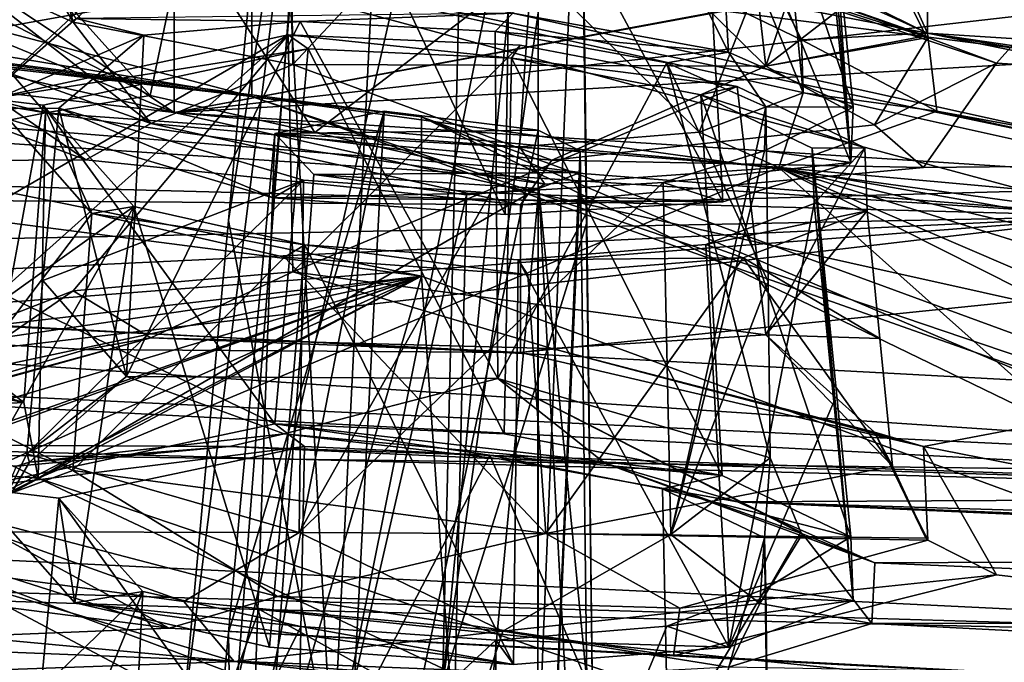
# Model space of a CAD drawing. Header units: metres. Extents: x -204 to 106, y -88 to 116.
# Tile 224 of 256: x -137.31 to -133.1, y -15.26 to -12.51. Entities that reach past the tile are written whole.
import ezdxf

# ---------------------------------------------------------------- set-up
doc = ezdxf.new("R2010")
doc.units = ezdxf.units.M
doc.layers.add('solid_20472013_1', color=7, linetype='CONTINUOUS')

msp = doc.modelspace()

# ---------------------------------------------------------------- linework, layer by layer
at = {"layer": 'solid_20472013_1'}
for points in [[(-150, -9.606652, 273.363556), (-150, -19.59392, 275.577667), (-137.175049, -19.971962, 274.100586)], [(-150, -9.606652, 273.363556), (-137.175049, -19.971962, 274.100586), (-125.047997, -11.055369, 267.55307)], [(-150, -13.139803, 271.552917), (-150, -9.693076, 270.820282), (-127.748985, -10.891806, 266.018005)], [(-134.516876, -12.23729, 223.730698), (-133.136108, -12.696081, 222.129227), (-131.414124, -10.769583, 232.26738)], [(-133.136108, -12.696081, 222.129227), (-126.823799, -13.075562, 223.0186), (-131.414124, -10.769583, 232.26738)], [(-135.181366, -10.858988, 222.71701), (-135.203476, -12.481909, 223.348877), (-134.280991, -12.648796, 222.878723)], [(-134.378967, -11.005099, 222.30397), (-135.181366, -10.858988, 222.71701), (-134.280991, -12.648796, 222.878723)], [(-127.841652, -14.329825, 266.779999), (-150, -13.139803, 271.552917), (-127.748985, -10.891806, 266.018005)], [(-134.378967, -11.005099, 222.30397), (-134.280991, -12.648796, 222.878723), (-133.748047, -12.884561, 222.007233)], [(-133.831741, -12.0476, 221.775436), (-134.378967, -11.005099, 222.30397), (-133.748047, -12.884561, 222.007233)], [(-125.047997, -11.055369, 267.55307), (-137.175049, -19.971962, 274.100586), (-125.06485, -21.074018, 269.749176)], [(-136.054749, -11.073098, 221.538422), (-136.382751, -15.344858, 222.734741), (-136.617508, -15.524954, 221.873154)], [(-136.419586, -13.369011, 221.390274), (-136.054749, -11.073098, 221.538422), (-136.617508, -15.524954, 221.873154)], [(-136.419586, -13.369011, 221.390274), (-136.221359, -11.209606, 220.906616), (-136.054749, -11.073098, 221.538422)], [(-135.4021, -11.069243, 221.72905), (-135.504623, -15.354363, 222.979645), (-136.382751, -15.344858, 222.734741)], [(-135.4021, -11.069243, 221.72905), (-136.382751, -15.344858, 222.734741), (-136.054749, -11.073098, 221.538422)], [(-135.092926, -11.126904, 221.563507), (-135.504623, -15.354363, 222.979645), (-135.4021, -11.069243, 221.72905)], [(-134.043106, -11.210681, 219.397629), (-133.430283, -11.034593, 220.322784), (-133.430191, -12.567386, 214.175125)], [(-133.430283, -11.034593, 220.322784), (-117.288551, -12.133495, 224.037872), (-115.89669, -12.720303, 222.497925)], [(-123.168388, -12.307543, 219.314468), (-133.430283, -11.034593, 220.322784), (-115.89669, -12.720303, 222.497925)], [(-123.164063, -13.219117, 215.660736), (-133.430191, -12.567386, 214.175125), (-133.430283, -11.034593, 220.322784)], [(-123.168388, -12.307543, 219.314468), (-124.208595, -12.628659, 217.455414), (-133.430283, -11.034593, 220.322784)], [(-123.164063, -13.219117, 215.660736), (-133.430283, -11.034593, 220.322784), (-124.208595, -12.628659, 217.455414)], [(-133.361649, -11.033973, 261.587677), (-133.361649, -11.751148, 261.766479), (-124.2771, -12.890618, 257.19632)], [(-124.274864, -12.173804, 257.016052), (-133.361649, -11.033973, 261.587677), (-124.2771, -12.890618, 257.19632)], [(-135.092926, -11.126904, 221.563507), (-134.914322, -11.206886, 221.266876), (-135.504623, -15.354363, 222.979645)], [(-136.242004, -11.186189, 218.916168), (-133.430191, -12.567386, 214.175125), (-134.043121, -12.288487, 215.074783)], [(-136.242004, -11.186189, 218.916168), (-134.043106, -11.210681, 219.397629), (-133.430191, -12.567386, 214.175125)], [(-136.319122, -12.838799, 234.037735), (-140.985794, -11.62046, 236.844131), (-146.278366, -11.210809, 238.487137)], [(-136.319122, -12.838799, 234.037735), (-146.278366, -11.210809, 238.487137), (-146.278366, -11.699082, 238.608887)], [(-137.532394, -11.748743, 220.678986), (-137.084106, -12.520487, 219.876144), (-137.43779, -11.219683, 220.573212)], [(-136.159149, -11.598582, 219.279358), (-137.43779, -11.219683, 220.573212), (-137.084106, -12.520487, 219.876144)], [(-136.419586, -13.369011, 221.390274), (-135.974411, -15.713526, 221.256088), (-136.221359, -11.209606, 220.906616)], [(-136.221359, -11.209606, 220.906616), (-135.974411, -15.713526, 221.256088), (-135.754044, -11.344598, 220.449493)], [(-134.887909, -13.377178, 221.815292), (-135.504623, -15.354363, 222.979645), (-134.914322, -11.206886, 221.266876)], [(-134.887909, -13.377178, 221.815292), (-134.914322, -11.206886, 221.266876), (-134.915405, -11.287175, 220.9207)], [(-133.923141, -11.416655, 220.653305), (-133.915451, -11.21062, 221.54364), (-133.757813, -13.120399, 220.987457)], [(-133.831741, -12.0476, 221.775436), (-133.757813, -13.120399, 220.987457), (-133.915451, -11.21062, 221.54364)], [(-134.915405, -11.287175, 220.9207), (-135.096161, -15.723028, 221.501053), (-134.861526, -15.543966, 222.362808)], [(-135.095871, -11.345721, 220.620163), (-135.096161, -15.723028, 221.501053), (-134.915405, -11.287175, 220.9207)], [(-134.887909, -13.377178, 221.815292), (-134.915405, -11.287175, 220.9207), (-134.861526, -15.543966, 222.362808)], [(-135.754044, -11.344598, 220.449493), (-135.974411, -15.713526, 221.256088), (-135.095871, -11.345721, 220.620163)], [(-135.095871, -11.345721, 220.620163), (-135.974411, -15.713526, 221.256088), (-135.096161, -15.723028, 221.501053)], [(-134.400024, -11.564482, 219.887405), (-133.923141, -11.416655, 220.653305), (-133.757813, -13.120399, 220.987457)], [(-133.698425, -11.44764, 220.58876), (-134.247574, -11.615826, 219.715256), (-134.121552, -12.708907, 219.92157)], [(-133.698425, -11.44764, 220.58876), (-134.121552, -12.708907, 219.92157), (-133.580368, -12.28959, 221.905197)], [(-136.079117, -11.551577, 219.494949), (-136.228928, -13.271895, 219.671539), (-137.511261, -12.891537, 220.969757)], [(-136.079117, -11.551577, 219.494949), (-137.511261, -12.891537, 220.969757), (-137.361557, -12.054403, 220.802368)], [(-136.079117, -11.551577, 219.494949), (-135.236374, -13.342533, 219.632187), (-136.228928, -13.271895, 219.671539)], [(-136.079117, -11.551577, 219.494949), (-135.209869, -11.612097, 219.465302), (-135.236374, -13.342533, 219.632187)], [(-135.209869, -11.612097, 219.465302), (-134.400024, -11.564482, 219.887405), (-134.306381, -13.289228, 220.111679)], [(-134.400024, -11.564482, 219.887405), (-133.757813, -13.120399, 220.987457), (-134.306381, -13.289228, 220.111679)], [(-141.161942, -12.880036, 229.742981), (-140.985794, -11.62046, 236.844131), (-136.31955, -12.350437, 233.916351)], [(-136.319122, -12.838799, 234.037735), (-136.31955, -12.350437, 233.916351), (-140.985794, -11.62046, 236.844131)], [(-136.159149, -11.598582, 219.279358), (-137.084106, -12.520487, 219.876144), (-136.144928, -12.701742, 219.361176)], [(-135.176437, -11.668506, 219.239227), (-136.159149, -11.598582, 219.279358), (-136.144928, -12.701742, 219.361176)], [(-135.209869, -11.612097, 219.465302), (-134.306381, -13.289228, 220.111679), (-135.236374, -13.342533, 219.632187)], [(-134.247574, -11.615826, 219.715256), (-135.176437, -11.668506, 219.239227), (-134.121552, -12.708907, 219.92157)], [(-134.435394, -11.661981, 214.33577), (-133.969269, -12.595815, 213.921646), (-133.962219, -12.822212, 213.074814)], [(-134.038376, -12.050853, 212.903519), (-134.435394, -11.661981, 214.33577), (-133.962219, -12.822212, 213.074814)], [(-134.435394, -11.661981, 214.33577), (-134.425903, -12.37608, 214.63739), (-133.969269, -12.595815, 213.921646)], [(-136.319122, -12.838799, 234.037735), (-146.278366, -11.699082, 238.608887), (-145.56012, -11.712058, 238.612122)], [(-132.100357, -12.345345, 235.832397), (-131.295486, -12.856228, 233.201065), (-136.547165, -11.696814, 237.851227)], [(-136.547165, -12.185072, 237.972961), (-136.547165, -11.696814, 237.851227), (-131.295486, -12.856228, 233.201065)], [(-135.176437, -11.668506, 219.239227), (-136.144928, -12.701742, 219.361176), (-134.121552, -12.708907, 219.92157)], [(-136.319122, -12.838799, 234.037735), (-145.56012, -11.712058, 238.612122), (-144.843536, -11.727302, 238.615921)], [(-144.843536, -11.727302, 238.615921), (-144.843536, -12.408904, 238.785858), (-135.594879, -13.606384, 233.983032)], [(-135.594452, -12.924878, 233.812698), (-144.843536, -11.727302, 238.615921), (-135.594879, -13.606384, 233.983032)], [(-135.594452, -12.924878, 233.812698), (-136.319122, -12.838799, 234.037735), (-144.843536, -11.727302, 238.615921)], [(-137.532394, -11.748743, 220.678986), (-137.626556, -12.275387, 220.784286), (-137.084106, -12.520487, 219.876144)], [(-129.604126, -12.288901, 248.829758), (-124.2771, -12.890618, 257.19632), (-133.361649, -11.751148, 261.766479)], [(-132.076248, -12.062134, 248.253906), (-137.804901, -12.141462, 242.900513), (-136.651779, -12.906108, 237.852524)], [(-137.361557, -12.054403, 220.802368), (-137.511261, -12.891537, 220.969757), (-137.071335, -12.505591, 222.746704)], [(-132.344742, -12.106083, 247.37793), (-132.076248, -12.062134, 248.253906), (-136.651779, -12.906108, 237.852524)], [(-135.1241, -12.283786, 211.841858), (-134.038376, -12.050853, 212.903519), (-134.40654, -12.990615, 212.338181)], [(-134.40654, -12.990615, 212.338181), (-134.038376, -12.050853, 212.903519), (-133.962219, -12.822212, 213.074814)], [(-133.831741, -12.0476, 221.775436), (-133.748047, -12.884561, 222.007233), (-133.757813, -13.120399, 220.987457)], [(-132.344742, -12.106083, 247.37793), (-136.651779, -12.906108, 237.852524), (-131.551102, -12.322398, 245.835068)], [(-140.097931, -12.133002, 241.969406), (-143.019363, -12.169169, 240.808212), (-136.651779, -12.906108, 237.852524)], [(-138.376694, -12.195662, 242.190903), (-140.097931, -12.133002, 241.969406), (-136.651779, -12.906108, 237.852524)], [(-137.804901, -12.141462, 242.900513), (-138.376694, -12.195662, 242.190903), (-136.651779, -12.906108, 237.852524)], [(-136.606857, -12.127847, 212.212433), (-136.753952, -12.834723, 212.371613), (-137.12822, -12.418263, 213.848389)], [(-136.606857, -12.127847, 212.212433), (-136.050461, -12.992231, 211.944717), (-136.753952, -12.834723, 212.371613)], [(-136.606857, -12.127847, 212.212433), (-135.1241, -12.283786, 211.841858), (-136.050461, -12.992231, 211.944717)], [(-136.651779, -12.222603, 237.682098), (-136.651779, -12.906108, 237.852524), (-143.019363, -12.169169, 240.808212)], [(-136.651779, -12.222603, 237.682098), (-136.547165, -12.185072, 237.972961), (-131.295486, -13.344486, 233.3228)], [(-131.295486, -13.344486, 233.3228), (-136.547165, -12.185072, 237.972961), (-131.295486, -12.856228, 233.201065)], [(-134.489899, -12.208724, 223.34935), (-133.429382, -12.585966, 222.020782), (-134.516876, -12.23729, 223.730698)], [(-133.437057, -12.579109, 222.016953), (-133.429382, -12.585966, 222.020782), (-134.489899, -12.208724, 223.34935)], [(-133.580368, -12.28959, 221.905197), (-133.437057, -12.579109, 222.016953), (-134.489899, -12.208724, 223.34935)], [(-131.456741, -13.378696, 233.045258), (-136.651779, -12.906108, 237.852524), (-136.651779, -12.222603, 237.682098)], [(-131.456741, -13.378696, 233.045258), (-136.651779, -12.222603, 237.682098), (-131.295486, -13.344486, 233.3228)], [(-133.429382, -12.585966, 222.020782), (-133.136108, -12.696081, 222.129227), (-134.516876, -12.23729, 223.730698)], [(-136.751297, -12.95371, 219.488693), (-137.626556, -12.275387, 220.784286), (-137.801819, -12.579983, 220.811844)], [(-137.084106, -12.520487, 219.876144), (-137.626556, -12.275387, 220.784286), (-136.751297, -12.95371, 219.488693)], [(-135.1241, -12.283786, 211.841858), (-135.175812, -13.053157, 211.921783), (-136.050461, -12.992231, 211.944717)], [(-135.1241, -12.283786, 211.841858), (-134.40654, -12.990615, 212.338181), (-135.175812, -13.053157, 211.921783)], [(-134.043121, -12.288487, 215.074783), (-133.430191, -12.567386, 214.175125), (-134.425903, -12.37608, 214.63739)], [(-134.121552, -12.708907, 219.92157), (-133.437057, -12.579109, 222.016953), (-133.580368, -12.28959, 221.905197)], [(-139.555252, -12.312929, 213.796692), (-137.683197, -12.352506, 213.98526), (-137.201981, -12.907649, 212.011795)], [(-138.356766, -12.712687, 212.508606), (-139.555252, -12.312929, 213.796692), (-137.201981, -12.907649, 212.011795)], [(-129.815857, -12.514865, 245.738434), (-131.551102, -12.322398, 245.835068), (-136.651779, -12.906108, 237.852524)], [(-140.195801, -12.796188, 230.373871), (-141.161942, -12.880036, 229.742981), (-136.31955, -12.350437, 233.916351)], [(-139.041138, -12.83917, 230.423187), (-140.195801, -12.796188, 230.373871), (-136.31955, -12.350437, 233.916351)], [(-139.041138, -12.83917, 230.423187), (-136.31955, -12.350437, 233.916351), (-132.603836, -13.350022, 229.907227)], [(-137.683197, -12.352506, 213.98526), (-137.12822, -12.418263, 213.848389), (-136.753952, -12.834723, 212.371613)], [(-137.683197, -12.352506, 213.98526), (-136.753952, -12.834723, 212.371613), (-137.201981, -12.907649, 212.011795)], [(-136.319122, -12.838799, 234.037735), (-132.603836, -13.350022, 229.907227), (-136.31955, -12.350437, 233.916351)], [(-133.430191, -12.567386, 214.175125), (-133.969269, -12.595815, 213.921646), (-134.425903, -12.37608, 214.63739)], [(-139.987015, -14.11155, 229.950333), (-135.594879, -13.606384, 233.983032), (-144.843536, -12.408904, 238.785858)], [(-135.203476, -12.481909, 223.348877), (-137.071335, -12.505591, 222.746704), (-136.113205, -12.518579, 222.933914)], [(-135.203476, -12.481909, 223.348877), (-136.113205, -12.518579, 222.933914), (-135.27916, -12.560019, 222.979218)], [(-134.280991, -12.648796, 222.878723), (-135.203476, -12.481909, 223.348877), (-135.27916, -12.560019, 222.979218)], [(-137.071335, -12.505591, 222.746704), (-137.511261, -12.891537, 220.969757), (-136.781387, -12.575713, 222.509521)], [(-136.144928, -12.701742, 219.361176), (-137.084106, -12.520487, 219.876144), (-136.751297, -12.95371, 219.488693)], [(-137.071335, -12.505591, 222.746704), (-136.781387, -12.575713, 222.509521), (-136.113205, -12.518579, 222.933914)], [(-136.113205, -12.518579, 222.933914), (-136.856033, -14.034868, 222.959015), (-135.267578, -14.043056, 223.399689)], [(-136.113205, -12.518579, 222.933914), (-136.781387, -12.575713, 222.509521), (-136.856033, -14.034868, 222.959015)], [(-129.815857, -12.514865, 245.738434), (-136.651779, -12.906108, 237.852524), (-132.177475, -13.197755, 238.171707)], [(-135.27916, -12.560019, 222.979218), (-136.113205, -12.518579, 222.933914), (-135.267578, -14.043056, 223.399689)], [(-137.801819, -12.579983, 220.811844), (-138.126053, -12.705213, 220.753525), (-137.029587, -13.109324, 219.30249)], [(-136.751297, -12.95371, 219.488693), (-137.801819, -12.579983, 220.811844), (-137.029587, -13.109324, 219.30249)], [(-136.164566, -12.575579, 215.359604), (-137.083862, -13.669557, 215.267502), (-137.626556, -13.87951, 214.350342)], [(-137.532394, -13.36513, 214.196091), (-136.164566, -12.575579, 215.359604), (-137.626556, -13.87951, 214.350342)], [(-137.532394, -13.36513, 214.196091), (-137.43779, -12.848318, 214.041107), (-136.164566, -12.575579, 215.359604)], [(-137.511261, -12.891537, 220.969757), (-137.145752, -12.88773, 221.069748), (-136.781387, -12.575713, 222.509521)], [(-136.079208, -12.635156, 215.148941), (-136.164566, -12.575579, 215.359604), (-137.43779, -12.848318, 214.041107)], [(-136.781387, -12.575713, 222.509521), (-137.145752, -12.88773, 221.069748), (-136.856033, -14.034868, 222.959015)], [(-136.164566, -12.575579, 215.359604), (-136.144516, -13.587886, 215.807175), (-137.083862, -13.669557, 215.267502)], [(-136.164566, -12.575579, 215.359604), (-135.171906, -12.618847, 215.428818), (-136.144516, -13.587886, 215.807175)], [(-135.209824, -12.674673, 215.203552), (-135.171906, -12.618847, 215.428818), (-136.164566, -12.575579, 215.359604)], [(-135.209824, -12.674673, 215.203552), (-136.164566, -12.575579, 215.359604), (-136.079208, -12.635156, 215.148941)], [(-134.545441, -12.693965, 222.599762), (-135.27916, -12.560019, 222.979218), (-135.267578, -14.043056, 223.399689)], [(-134.280991, -12.648796, 222.878723), (-135.27916, -12.560019, 222.979218), (-134.545441, -12.693965, 222.599762)], [(-134.121552, -12.708907, 219.92157), (-133.429382, -12.585966, 222.020782), (-133.437057, -12.579109, 222.016953)], [(-134.121552, -12.708907, 219.92157), (-133.657623, -12.960141, 220.335587), (-133.429382, -12.585966, 222.020782)], [(-133.390976, -12.900486, 212.936584), (-133.969269, -12.595815, 213.921646), (-133.430191, -12.567386, 214.175125)], [(-133.657623, -12.960141, 220.335587), (-133.136108, -12.696081, 222.129227), (-133.429382, -12.585966, 222.020782)], [(-133.430191, -12.567386, 214.175125), (-117.288551, -15.281728, 211.410995), (-116.628708, -15.967309, 209.47496)], [(-133.390976, -12.900486, 212.936584), (-133.430191, -12.567386, 214.175125), (-116.628708, -15.967309, 209.47496)], [(-133.430191, -12.567386, 214.175125), (-116.377174, -15.059706, 212.784683), (-117.288551, -15.281728, 211.410995)], [(-123.164063, -13.219117, 215.660736), (-116.377174, -15.059706, 212.784683), (-133.430191, -12.567386, 214.175125)], [(-135.171906, -12.618847, 215.428818), (-134.244843, -12.79612, 214.982208), (-136.144516, -13.587886, 215.807175)], [(-135.209824, -12.674673, 215.203552), (-134.244843, -12.79612, 214.982208), (-135.171906, -12.618847, 215.428818)], [(-133.390976, -12.900486, 212.936584), (-133.962219, -12.822212, 213.074814), (-133.969269, -12.595815, 213.921646)], [(-136.079208, -12.635156, 215.148941), (-137.43779, -12.848318, 214.041107), (-137.211868, -12.875195, 213.985428)], [(-136.079208, -12.635156, 215.148941), (-137.211868, -12.875195, 213.985428), (-136.221497, -14.236825, 215.803101)], [(-136.079208, -12.635156, 215.148941), (-136.221497, -14.236825, 215.803101), (-135.240387, -14.280456, 215.869324)], [(-135.209824, -12.674673, 215.203552), (-136.079208, -12.635156, 215.148941), (-135.240387, -14.280456, 215.869324)], [(-134.280991, -12.648796, 222.878723), (-134.545441, -12.693965, 222.599762), (-134.121582, -12.88211, 221.903473)], [(-133.748047, -12.884561, 222.007233), (-134.280991, -12.648796, 222.878723), (-134.121582, -12.88211, 221.903473)], [(-137.029587, -13.109324, 219.30249), (-138.126053, -12.705213, 220.753525), (-150, -13.183879, 217.593857)], [(-138.548767, -13.177863, 210.77858), (-138.356766, -12.712687, 212.508606), (-137.201981, -12.907649, 212.011795)], [(-136.144928, -12.701742, 219.361176), (-136.751297, -12.95371, 219.488693), (-135.036682, -13.111153, 219.288635)], [(-134.121552, -12.708907, 219.92157), (-136.144928, -12.701742, 219.361176), (-135.036682, -13.111153, 219.288635)], [(-134.545441, -12.693965, 222.599762), (-135.267578, -14.043056, 223.399689), (-134.103333, -14.381944, 222.282455)], [(-135.209824, -12.674673, 215.203552), (-135.240387, -14.280456, 215.869324), (-134.308884, -14.458202, 215.422394)], [(-134.400009, -12.830799, 214.808487), (-135.209824, -12.674673, 215.203552), (-134.308884, -14.458202, 215.422394)], [(-134.400009, -12.830799, 214.808487), (-134.244843, -12.79612, 214.982208), (-135.209824, -12.674673, 215.203552)], [(-134.121552, -12.708907, 219.92157), (-135.036682, -13.111153, 219.288635), (-133.657623, -12.960141, 220.335587)], [(-134.545441, -12.693965, 222.599762), (-134.103333, -14.381944, 222.282455), (-134.112488, -13.629853, 222.092422)], [(-134.545441, -12.693965, 222.599762), (-134.112488, -13.629853, 222.092422), (-134.121582, -12.88211, 221.903473)], [(-133.657623, -12.960141, 220.335587), (-133.448212, -13.141361, 220.123001), (-133.136108, -12.696081, 222.129227)], [(-133.136108, -12.696081, 222.129227), (-133.448212, -13.141361, 220.123001), (-126.823799, -13.075562, 223.0186)], [(-134.244843, -12.79612, 214.982208), (-134.121384, -13.857377, 215.315475), (-136.144516, -13.587886, 215.807175)], [(-134.400009, -12.830799, 214.808487), (-133.697906, -13.057385, 214.132675), (-134.244843, -12.79612, 214.982208)], [(-134.244843, -12.79612, 214.982208), (-133.697906, -13.057385, 214.132675), (-134.121384, -13.857377, 215.315475)], [(-139.041138, -12.83917, 230.423187), (-132.603836, -13.350022, 229.907227), (-138.035187, -12.995567, 229.878006)], [(-137.201981, -12.907649, 212.011795), (-136.753952, -12.834723, 212.371613), (-136.050461, -12.992231, 211.944717)], [(-130.096848, -15.03716, 225.216858), (-132.603836, -13.350022, 229.907227), (-136.319122, -12.838799, 234.037735)], [(-129.813614, -15.041448, 225.319839), (-130.096848, -15.03716, 225.216858), (-136.319122, -12.838799, 234.037735)], [(-135.594452, -12.924878, 233.812698), (-129.813614, -15.041448, 225.319839), (-136.319122, -12.838799, 234.037735)], [(-134.066284, -13.141555, 211.872223), (-134.40654, -12.990615, 212.338181), (-133.962219, -12.822212, 213.074814)], [(-134.400009, -12.830799, 214.808487), (-134.308884, -14.458202, 215.422394), (-133.75827, -14.72058, 214.569244)], [(-133.923141, -13.059839, 214.062851), (-134.400009, -12.830799, 214.808487), (-133.75827, -14.72058, 214.569244)], [(-133.923141, -13.059839, 214.062851), (-133.697906, -13.057385, 214.132675), (-134.400009, -12.830799, 214.808487)], [(-134.066284, -13.141555, 211.872223), (-133.962219, -12.822212, 213.074814), (-133.390976, -12.900486, 212.936584)], [(-137.004211, -13.338147, 212.302277), (-137.43779, -12.848318, 214.041107), (-137.627014, -14.159782, 213.301285)], [(-137.211868, -12.875195, 213.985428), (-137.43779, -12.848318, 214.041107), (-137.004211, -13.338147, 212.302277)], [(-137.361557, -13.69292, 214.230637), (-136.221497, -14.236825, 215.803101), (-137.211868, -12.875195, 213.985428)], [(-136.824387, -13.308052, 212.450119), (-137.361557, -13.69292, 214.230637), (-137.211868, -12.875195, 213.985428)], [(-136.824387, -13.308052, 212.450119), (-137.211868, -12.875195, 213.985428), (-137.004211, -13.338147, 212.302277)], [(-134.121582, -12.88211, 221.903473), (-134.112488, -13.629853, 222.092422), (-134.528549, -14.710245, 220.723694)], [(-134.127777, -13.070534, 221.089584), (-134.121582, -12.88211, 221.903473), (-134.528549, -14.710245, 220.723694)], [(-133.748047, -12.884561, 222.007233), (-134.121582, -12.88211, 221.903473), (-134.127777, -13.070534, 221.089584)], [(-138.548767, -13.177863, 210.77858), (-137.201981, -12.907649, 212.011795), (-137.294739, -14.146453, 207.622894)], [(-136.228928, -13.271895, 219.671539), (-137.145752, -12.88773, 221.069748), (-137.511261, -12.891537, 220.969757)], [(-137.201981, -12.907649, 212.011795), (-137.234146, -14.469007, 206.548141), (-137.294739, -14.146453, 207.622894)], [(-137.201981, -12.907649, 212.011795), (-135.067123, -13.21304, 211.366608), (-137.234146, -14.469007, 206.548141)], [(-137.213379, -13.624419, 221.234741), (-136.856033, -14.034868, 222.959015), (-137.145752, -12.88773, 221.069748)], [(-137.213379, -13.624419, 221.234741), (-137.145752, -12.88773, 221.069748), (-136.099457, -13.195662, 220.02179)], [(-137.201981, -12.907649, 212.011795), (-136.050461, -12.992231, 211.944717), (-135.067123, -13.21304, 211.366608)], [(-136.228928, -13.271895, 219.671539), (-136.099457, -13.195662, 220.02179), (-137.145752, -12.88773, 221.069748)], [(-132.177475, -13.197755, 238.171707), (-136.651779, -12.906108, 237.852524), (-131.456741, -14.062202, 233.215683)], [(-131.456741, -13.378696, 233.045258), (-131.456741, -14.062202, 233.215683), (-136.651779, -12.906108, 237.852524)], [(-135.754044, -12.900531, 214.208984), (-135.974426, -17.136744, 215.547882), (-136.617508, -17.259935, 214.91452)], [(-136.419586, -15.129651, 214.328735), (-135.754044, -12.900531, 214.208984), (-136.617508, -17.259935, 214.91452)], [(-136.419586, -15.129651, 214.328735), (-136.221359, -12.995946, 213.741989), (-135.754044, -12.900531, 214.208984)], [(-135.095871, -12.981647, 214.058823), (-135.754044, -12.900531, 214.208984), (-136.221359, -12.995946, 213.741989)], [(-135.095871, -12.981647, 214.058823), (-135.974426, -17.136744, 215.547882), (-135.754044, -12.900531, 214.208984)], [(-135.594452, -12.924878, 233.812698), (-135.594879, -13.606384, 233.983032), (-129.813614, -15.723935, 225.490005)], [(-129.81366, -15.382665, 225.405029), (-135.594452, -12.924878, 233.812698), (-129.813614, -15.723935, 225.490005)], [(-129.81366, -15.382665, 225.405029), (-129.813614, -15.041448, 225.319839), (-135.594452, -12.924878, 233.812698)], [(-133.757813, -13.120399, 220.987457), (-133.748047, -12.884561, 222.007233), (-134.127777, -13.070534, 221.089584)], [(-124.491455, -14.826192, 209.212402), (-134.066284, -13.141555, 211.872223), (-133.390976, -12.900486, 212.936584)], [(-122.411354, -15.311388, 208.51535), (-133.390976, -12.900486, 212.936584), (-116.628708, -15.967309, 209.47496)], [(-122.411354, -15.311388, 208.51535), (-124.491455, -14.826192, 209.212402), (-133.390976, -12.900486, 212.936584)], [(-136.751297, -12.95371, 219.488693), (-137.029587, -13.109324, 219.30249), (-135.171432, -13.301731, 218.966705)], [(-135.036682, -13.111153, 219.288635), (-136.751297, -12.95371, 219.488693), (-135.171432, -13.301731, 218.966705)], [(-133.657623, -12.960141, 220.335587), (-135.036682, -13.111153, 219.288635), (-133.448212, -13.141361, 220.123001)], [(-137.467804, -13.22014, 228.894882), (-138.035187, -12.995567, 229.878006), (-132.603836, -13.350022, 229.907227)], [(-136.419586, -15.129651, 214.328735), (-136.382736, -17.505413, 214.069229), (-136.221359, -12.995946, 213.741989)], [(-136.221359, -12.995946, 213.741989), (-136.382736, -17.505413, 214.069229), (-136.054749, -13.172029, 213.120056)], [(-134.915405, -13.071048, 213.765976), (-135.095871, -12.981647, 214.058823), (-136.221359, -12.995946, 213.741989)], [(-136.221359, -12.995946, 213.741989), (-136.054749, -13.172029, 213.120056), (-134.914322, -13.162678, 213.422623)], [(-134.915405, -13.071048, 213.765976), (-136.221359, -12.995946, 213.741989), (-134.914322, -13.162678, 213.422623)], [(-135.067123, -13.21304, 211.366608), (-136.050461, -12.992231, 211.944717), (-135.175812, -13.053157, 211.921783)], [(-135.095871, -12.981647, 214.058823), (-135.096298, -17.26009, 215.336182), (-135.974426, -17.136744, 215.547882)], [(-134.066284, -13.141555, 211.872223), (-135.175812, -13.053157, 211.921783), (-134.40654, -12.990615, 212.338181)], [(-134.915405, -13.071048, 213.765976), (-135.096298, -17.26009, 215.336182), (-135.095871, -12.981647, 214.058823)], [(-135.067123, -13.21304, 211.366608), (-135.175812, -13.053157, 211.921783), (-134.066284, -13.141555, 211.872223)], [(-135.171432, -13.301731, 218.966705), (-135.171173, -13.932466, 216.437027), (-126.823799, -13.075562, 223.0186)], [(-133.448212, -13.141361, 220.123001), (-135.171432, -13.301731, 218.966705), (-126.823799, -13.075562, 223.0186)], [(-135.171173, -13.932466, 216.437027), (-133.448074, -14.333747, 215.340652), (-126.823799, -13.075562, 223.0186)], [(-134.915405, -13.071048, 213.765976), (-134.914322, -13.162678, 213.422623), (-135.096298, -17.26009, 215.336182)], [(-134.561493, -13.206155, 220.38826), (-134.127777, -13.070534, 221.089584), (-134.528549, -14.710245, 220.723694)], [(-133.757813, -13.120399, 220.987457), (-134.127777, -13.070534, 221.089584), (-134.561493, -13.206155, 220.38826)], [(-133.697906, -13.057385, 214.132675), (-133.68811, -13.32695, 213.124969), (-134.121384, -13.857377, 215.315475)], [(-133.915451, -13.29591, 213.180008), (-133.697906, -13.057385, 214.132675), (-133.923141, -13.059839, 214.062851)], [(-133.923141, -13.059839, 214.062851), (-133.75827, -14.72058, 214.569244), (-133.748047, -14.991554, 213.556549)], [(-133.831741, -14.143742, 213.368271), (-133.923141, -13.059839, 214.062851), (-133.748047, -14.991554, 213.556549)], [(-133.831741, -14.143742, 213.368271), (-133.915451, -13.29591, 213.180008), (-133.923141, -13.059839, 214.062851)], [(-133.915451, -13.29591, 213.180008), (-133.68811, -13.32695, 213.124969), (-133.697906, -13.057385, 214.132675)], [(-133.448074, -14.333747, 215.340652), (-126.823799, -15.635008, 212.753235), (-126.823799, -13.075562, 223.0186)], [(-135.171432, -13.301731, 218.966705), (-137.029587, -13.109324, 219.30249), (-150, -13.183879, 217.593857)], [(-135.036682, -13.111153, 219.288635), (-135.171432, -13.301731, 218.966705), (-133.448212, -13.141361, 220.123001)], [(-134.306381, -13.289228, 220.111679), (-133.757813, -13.120399, 220.987457), (-134.561493, -13.206155, 220.38826)], [(-150.118347, -13.511752, 271.561096), (-150, -13.139803, 271.552917), (-130.073425, -14.466358, 267.732391)], [(-130.073425, -14.466358, 267.732391), (-150, -13.139803, 271.552917), (-127.841652, -14.329825, 266.779999)], [(-138.548767, -13.177863, 210.77858), (-137.294739, -14.146453, 207.622894), (-138.967834, -13.647802, 209.043304)], [(-135.067123, -13.21304, 211.366608), (-134.066284, -13.141555, 211.872223), (-137.234146, -14.469007, 206.548141)], [(-129.696777, -17.030798, 200.370514), (-137.234146, -14.469007, 206.548141), (-134.066284, -13.141555, 211.872223)], [(-136.054749, -13.172029, 213.120056), (-136.382736, -17.505413, 214.069229), (-135.4021, -13.258124, 212.949936)], [(-136.054749, -13.172029, 213.120056), (-135.092926, -13.231318, 213.123169), (-134.914322, -13.162678, 213.422623)], [(-136.054749, -13.172029, 213.120056), (-135.4021, -13.258124, 212.949936), (-135.092926, -13.231318, 213.123169)], [(-134.887909, -15.336394, 213.957306), (-135.096298, -17.26009, 215.336182), (-134.914322, -13.162678, 213.422623)], [(-134.887909, -15.336394, 213.957306), (-134.914322, -13.162678, 213.422623), (-135.092926, -13.231318, 213.123169)], [(-134.066284, -13.141555, 211.872223), (-122.473778, -18.115486, 199.86795), (-122.65712, -18.889112, 197.652359)], [(-129.696777, -17.030798, 200.370514), (-134.066284, -13.141555, 211.872223), (-122.65712, -18.889112, 197.652359)], [(-125.928673, -15.668511, 205.836151), (-122.473778, -18.115486, 199.86795), (-134.066284, -13.141555, 211.872223)], [(-124.491455, -14.826192, 209.212402), (-126.171852, -15.016415, 207.878662), (-134.066284, -13.141555, 211.872223)], [(-125.928673, -15.668511, 205.836151), (-134.066284, -13.141555, 211.872223), (-126.171852, -15.016415, 207.878662)], [(-137.030014, -13.920247, 216.049957), (-135.171173, -13.932466, 216.437027), (-150, -13.183879, 217.593857)], [(-135.171432, -13.301731, 218.966705), (-150, -13.183879, 217.593857), (-135.171173, -13.932466, 216.437027)], [(-138.126053, -14.244616, 214.579315), (-137.030014, -13.920247, 216.049957), (-150, -13.183879, 217.593857)], [(-137.507248, -13.447789, 227.759354), (-137.467804, -13.22014, 228.894882), (-132.603836, -13.350022, 229.907227)], [(-136.099457, -13.195662, 220.02179), (-136.117401, -14.702034, 220.283035), (-137.281418, -14.365613, 221.400757)], [(-137.213379, -13.624419, 221.234741), (-136.099457, -13.195662, 220.02179), (-137.281418, -14.365613, 221.400757)], [(-136.228928, -13.271895, 219.671539), (-135.299789, -13.25057, 219.998764), (-136.099457, -13.195662, 220.02179)], [(-136.099457, -13.195662, 220.02179), (-135.299789, -13.25057, 219.998764), (-136.117401, -14.702034, 220.283035)], [(-134.561493, -13.206155, 220.38826), (-134.528549, -14.710245, 220.723694), (-136.117401, -14.702034, 220.283035)], [(-135.299789, -13.25057, 219.998764), (-134.561493, -13.206155, 220.38826), (-136.117401, -14.702034, 220.283035)], [(-134.306381, -13.289228, 220.111679), (-134.561493, -13.206155, 220.38826), (-135.299789, -13.25057, 219.998764)], [(-135.4021, -13.258124, 212.949936), (-136.382736, -17.505413, 214.069229), (-135.504471, -17.628777, 213.857513)], [(-136.228928, -13.271895, 219.671539), (-134.306381, -13.289228, 220.111679), (-135.299789, -13.25057, 219.998764)], [(-135.092926, -13.231318, 213.123169), (-135.504471, -17.628777, 213.857513), (-134.861526, -17.506601, 214.491104)], [(-135.4021, -13.258124, 212.949936), (-135.504471, -17.628777, 213.857513), (-135.092926, -13.231318, 213.123169)], [(-134.887909, -15.336394, 213.957306), (-135.092926, -13.231318, 213.123169), (-134.861526, -17.506601, 214.491104)], [(-136.228928, -13.271895, 219.671539), (-135.236374, -13.342533, 219.632187), (-134.306381, -13.289228, 220.111679)], [(-134.378998, -13.471401, 212.41217), (-133.915451, -13.29591, 213.180008), (-134.27977, -15.192291, 212.677551)], [(-134.378998, -13.471401, 212.41217), (-133.68811, -13.32695, 213.124969), (-133.915451, -13.29591, 213.180008)], [(-133.831741, -14.143742, 213.368271), (-134.27977, -15.192291, 212.677551), (-133.915451, -13.29591, 213.180008)], [(-137.004211, -13.338147, 212.302277), (-137.627014, -14.159782, 213.301285), (-137.085434, -14.43702, 212.401337)], [(-136.824387, -13.308052, 212.450119), (-137.076569, -15.002307, 212.731232), (-137.511261, -14.510646, 214.475861)], [(-136.824387, -13.308052, 212.450119), (-137.511261, -14.510646, 214.475861), (-137.361557, -13.69292, 214.230637)], [(-136.18074, -13.525224, 211.792374), (-137.004211, -13.338147, 212.302277), (-137.085434, -14.43702, 212.401337)], [(-136.824387, -13.308052, 212.450119), (-136.244614, -15.191215, 212.217529), (-137.076569, -15.002307, 212.731232)], [(-136.824387, -13.308052, 212.450119), (-137.004211, -13.338147, 212.302277), (-136.093323, -13.472302, 212.004425)], [(-136.093323, -13.472302, 212.004425), (-137.004211, -13.338147, 212.302277), (-136.18074, -13.525224, 211.792374)], [(-136.824387, -13.308052, 212.450119), (-136.093323, -13.472302, 212.004425), (-136.244614, -15.191215, 212.217529)], [(-134.378998, -13.471401, 212.41217), (-134.219406, -13.527288, 212.247757), (-133.68811, -13.32695, 213.124969)], [(-134.219406, -13.527288, 212.247757), (-133.634247, -13.872637, 213.24614), (-133.68811, -13.32695, 213.124969)], [(-133.634247, -13.872637, 213.24614), (-134.121384, -13.857377, 215.315475), (-133.68811, -13.32695, 213.124969)], [(-139.629669, -13.89271, 225.162109), (-138.142761, -13.612123, 226.805206), (-132.603836, -13.350022, 229.907227)], [(-138.864929, -14.085281, 224.444244), (-139.629669, -13.89271, 225.162109), (-132.603836, -13.350022, 229.907227)], [(-138.864929, -14.085281, 224.444244), (-132.603836, -13.350022, 229.907227), (-130.096848, -14.549761, 225.095337)], [(-138.142761, -13.612123, 226.805206), (-137.507248, -13.447789, 227.759354), (-132.603836, -13.350022, 229.907227)], [(-136.419586, -13.369011, 221.390274), (-136.617508, -15.524954, 221.873154), (-135.974411, -15.713526, 221.256088)], [(-134.887909, -13.377178, 221.815292), (-134.861526, -15.543966, 222.362808), (-135.504623, -15.354363, 222.979645)], [(-136.093323, -13.472302, 212.004425), (-135.20015, -15.2659, 212.183685), (-136.244614, -15.191215, 212.217529)], [(-136.093323, -13.472302, 212.004425), (-136.18074, -13.525224, 211.792374), (-135.139023, -13.600264, 211.756134)], [(-136.093323, -13.472302, 212.004425), (-135.181442, -13.536297, 211.978882), (-135.20015, -15.2659, 212.183685)], [(-136.093323, -13.472302, 212.004425), (-135.139023, -13.600264, 211.756134), (-135.181442, -13.536297, 211.978882)], [(-135.181442, -13.536297, 211.978882), (-134.378998, -13.471401, 212.41217), (-134.27977, -15.192291, 212.677551)], [(-135.181442, -13.536297, 211.978882), (-134.219406, -13.527288, 212.247757), (-134.378998, -13.471401, 212.41217)], [(-150.118347, -13.511752, 271.561096), (-130.073425, -14.466358, 267.732391), (-149.883423, -14.211708, 271.444733)], [(-136.18074, -13.525224, 211.792374), (-137.085434, -14.43702, 212.401337), (-135.062149, -14.706509, 211.909622)], [(-135.139023, -13.600264, 211.756134), (-136.18074, -13.525224, 211.792374), (-135.062149, -14.706509, 211.909622)], [(-135.181442, -13.536297, 211.978882), (-134.27977, -15.192291, 212.677551), (-135.20015, -15.2659, 212.183685)], [(-135.181442, -13.536297, 211.978882), (-135.139023, -13.600264, 211.756134), (-134.219406, -13.527288, 212.247757)], [(-134.219406, -13.527288, 212.247757), (-135.139023, -13.600264, 211.756134), (-135.062149, -14.706509, 211.909622)], [(-134.219406, -13.527288, 212.247757), (-135.062149, -14.706509, 211.909622), (-133.580368, -14.418349, 213.367325)], [(-134.219406, -13.527288, 212.247757), (-133.580368, -14.418349, 213.367325), (-133.634247, -13.872637, 213.24614)], [(-137.083862, -13.669557, 215.267502), (-136.144516, -13.587886, 215.807175), (-136.751862, -13.870277, 215.812439)], [(-136.144516, -13.587886, 215.807175), (-135.037247, -13.915246, 216.063461), (-136.751862, -13.870277, 215.812439)], [(-136.144516, -13.587886, 215.807175), (-134.121384, -13.857377, 215.315475), (-135.037247, -13.915246, 216.063461)], [(-139.987015, -14.11155, 229.950333), (-139.23877, -14.141026, 229.973679), (-135.594879, -13.606384, 233.983032)], [(-139.901764, -15.155001, 224.959579), (-135.594879, -13.606384, 233.983032), (-138.235596, -14.535777, 228.248367)], [(-139.901764, -15.155001, 224.959579), (-139.362778, -15.291788, 224.448837), (-135.594879, -13.606384, 233.983032)], [(-139.393021, -15.611386, 223.026031), (-136.193085, -15.66609, 223.525513), (-135.594879, -13.606384, 233.983032)], [(-139.174454, -15.460096, 223.735764), (-139.393021, -15.611386, 223.026031), (-135.594879, -13.606384, 233.983032)], [(-139.174454, -15.460096, 223.735764), (-135.594879, -13.606384, 233.983032), (-139.362778, -15.291788, 224.448837)], [(-139.23877, -14.141026, 229.973679), (-138.588974, -14.242656, 229.61821), (-135.594879, -13.606384, 233.983032)], [(-138.219208, -14.38783, 228.983673), (-135.594879, -13.606384, 233.983032), (-138.588974, -14.242656, 229.61821)], [(-138.219208, -14.38783, 228.983673), (-138.235596, -14.535777, 228.248367), (-135.594879, -13.606384, 233.983032)], [(-137.213379, -13.624419, 221.234741), (-137.281418, -14.365613, 221.400757), (-136.856033, -14.034868, 222.959015)], [(-136.193085, -15.66609, 223.525513), (-135.445999, -15.704051, 223.563156), (-135.594879, -13.606384, 233.983032)], [(-135.445999, -15.704051, 223.563156), (-129.813614, -15.723935, 225.490005), (-135.594879, -13.606384, 233.983032)], [(-134.112488, -13.629853, 222.092422), (-134.103333, -14.381944, 222.282455), (-134.528549, -14.710245, 220.723694)], [(-137.294739, -14.146453, 207.622894), (-138.31842, -13.942546, 208.133209), (-138.967834, -13.647802, 209.043304)], [(-137.083862, -13.669557, 215.267502), (-137.801834, -14.161431, 214.46904), (-137.626556, -13.87951, 214.350342)], [(-137.083862, -13.669557, 215.267502), (-136.751862, -13.870277, 215.812439), (-137.801834, -14.161431, 214.46904)], [(-137.361557, -13.69292, 214.230637), (-137.511261, -14.510646, 214.475861), (-136.221497, -14.236825, 215.803101)], [(-136.751862, -13.870277, 215.812439), (-137.030014, -13.920247, 216.049957), (-138.126053, -14.244616, 214.579315)], [(-136.751862, -13.870277, 215.812439), (-138.126053, -14.244616, 214.579315), (-137.801834, -14.161431, 214.46904)], [(-136.751862, -13.870277, 215.812439), (-135.171173, -13.932466, 216.437027), (-137.030014, -13.920247, 216.049957)], [(-136.751862, -13.870277, 215.812439), (-135.037247, -13.915246, 216.063461), (-135.171173, -13.932466, 216.437027)], [(-134.121384, -13.857377, 215.315475), (-133.657761, -14.27343, 215.068253), (-135.037247, -13.915246, 216.063461)], [(-134.121384, -13.857377, 215.315475), (-133.580368, -14.418349, 213.367325), (-133.657761, -14.27343, 215.068253)], [(-133.634247, -13.872637, 213.24614), (-133.580368, -14.418349, 213.367325), (-134.121384, -13.857377, 215.315475)], [(-135.037247, -13.915246, 216.063461), (-133.448074, -14.333747, 215.340652), (-135.171173, -13.932466, 216.437027)], [(-135.037247, -13.915246, 216.063461), (-133.657761, -14.27343, 215.068253), (-133.448074, -14.333747, 215.340652)], [(-137.294739, -14.146453, 207.622894), (-137.849045, -14.173296, 207.429153), (-138.31842, -13.942546, 208.133209)], [(-136.856033, -14.034868, 222.959015), (-137.281418, -14.365613, 221.400757), (-137.270111, -14.401669, 222.770508)], [(-136.856033, -14.034868, 222.959015), (-137.270111, -14.401669, 222.770508), (-136.181442, -14.279591, 223.609711)], [(-135.267578, -14.043056, 223.399689), (-136.856033, -14.034868, 222.959015), (-136.181442, -14.279591, 223.609711)], [(-135.267578, -14.043056, 223.399689), (-136.181442, -14.279591, 223.609711), (-134.81044, -14.405886, 223.460373)], [(-135.267578, -14.043056, 223.399689), (-134.81044, -14.405886, 223.460373), (-133.964828, -14.706928, 222.401733)], [(-133.972107, -14.699802, 222.397949), (-135.267578, -14.043056, 223.399689), (-133.964828, -14.706928, 222.401733)], [(-133.972107, -14.699802, 222.397949), (-134.103333, -14.381944, 222.282455), (-135.267578, -14.043056, 223.399689)], [(-138.603729, -14.322647, 223.437714), (-138.864929, -14.085281, 224.444244), (-130.096848, -14.549761, 225.095337)], [(-137.294739, -14.146453, 207.622894), (-137.234146, -14.469007, 206.548141), (-137.849045, -14.173296, 207.429153)], [(-133.831741, -14.143742, 213.368271), (-133.748047, -14.991554, 213.556549), (-134.27977, -15.192291, 212.677551)], [(-137.234146, -14.469007, 206.548141), (-137.827423, -14.424035, 206.58905), (-137.849045, -14.173296, 207.429153)], [(-137.085434, -14.43702, 212.401337), (-137.627014, -14.159782, 213.301285), (-137.579193, -14.617689, 212.814865)], [(-149.883606, -14.585175, 271.453369), (-149.883423, -14.211708, 271.444733), (-130.018646, -15.177429, 267.571442)], [(-130.073425, -14.466358, 267.732391), (-130.018646, -15.177429, 267.571442), (-149.883423, -14.211708, 271.444733)], [(-136.221497, -14.236825, 215.803101), (-137.511261, -14.510646, 214.475861), (-136.093964, -14.334008, 215.457382)], [(-136.221497, -14.236825, 215.803101), (-136.093964, -14.334008, 215.457382), (-135.30249, -14.371494, 215.502274)], [(-134.308884, -14.458202, 215.422394), (-136.221497, -14.236825, 215.803101), (-135.30249, -14.371494, 215.502274)], [(-134.308884, -14.458202, 215.422394), (-135.240387, -14.280456, 215.869324), (-136.221497, -14.236825, 215.803101)], [(-136.181442, -14.279591, 223.609711), (-137.270111, -14.401669, 222.770508), (-136.415161, -14.333552, 223.913254)], [(-136.181442, -14.279591, 223.609711), (-136.415161, -14.333552, 223.913254), (-135.262253, -14.387064, 223.99321)], [(-134.81044, -14.405886, 223.460373), (-136.181442, -14.279591, 223.609711), (-135.262253, -14.387064, 223.99321)], [(-133.657761, -14.27343, 215.068253), (-133.429367, -14.734282, 213.404404), (-133.448074, -14.333747, 215.340652)], [(-133.657761, -14.27343, 215.068253), (-133.437057, -14.726424, 213.404556), (-133.429367, -14.734282, 213.404404)], [(-133.657761, -14.27343, 215.068253), (-133.580368, -14.418349, 213.367325), (-133.437057, -14.726424, 213.404556)], [(-138.603729, -14.322647, 223.437714), (-130.096848, -14.549761, 225.095337), (-136.415161, -14.333552, 223.913254)], [(-138.603729, -14.322647, 223.437714), (-136.415161, -14.333552, 223.913254), (-137.32637, -14.418117, 223.306381)], [(-137.511261, -14.510646, 214.475861), (-137.145752, -14.554226, 214.385788), (-136.093964, -14.334008, 215.457382)], [(-137.270111, -14.401669, 222.770508), (-137.32637, -14.418117, 223.306381), (-136.415161, -14.333552, 223.913254)], [(-136.093964, -14.334008, 215.457382), (-137.145752, -14.554226, 214.385788), (-136.127533, -15.96805, 215.989258)], [(-135.262253, -14.387064, 223.99321), (-136.415161, -14.333552, 223.913254), (-130.096848, -14.549761, 225.095337)], [(-135.30249, -14.371494, 215.502274), (-136.093964, -14.334008, 215.457382), (-136.127533, -15.96805, 215.989258)], [(-133.448074, -14.333747, 215.340652), (-133.136108, -14.88241, 213.360352), (-126.823799, -15.635008, 212.753235)], [(-133.429367, -14.734282, 213.404404), (-133.136108, -14.88241, 213.360352), (-133.448074, -14.333747, 215.340652)], [(-137.281418, -14.365613, 221.400757), (-137.446472, -14.698333, 221.438126), (-137.270111, -14.401669, 222.770508)], [(-136.117401, -14.702034, 220.283035), (-137.446472, -14.698333, 221.438126), (-137.281418, -14.365613, 221.400757)], [(-135.30249, -14.371494, 215.502274), (-136.127533, -15.96805, 215.989258), (-134.528336, -16.179264, 215.599945)], [(-134.563217, -14.51492, 215.138535), (-135.30249, -14.371494, 215.502274), (-134.528336, -16.179264, 215.599945)], [(-134.308884, -14.458202, 215.422394), (-135.30249, -14.371494, 215.502274), (-134.563217, -14.51492, 215.138535)], [(-134.243561, -14.570925, 223.477493), (-135.262253, -14.387064, 223.99321), (-130.096848, -14.549761, 225.095337)], [(-134.81044, -14.405886, 223.460373), (-135.262253, -14.387064, 223.99321), (-134.243561, -14.570925, 223.477493)], [(-134.528549, -14.710245, 220.723694), (-134.103333, -14.381944, 222.282455), (-134.147034, -15.00472, 221.05864)], [(-134.147034, -15.00472, 221.05864), (-134.103333, -14.381944, 222.282455), (-133.972107, -14.699802, 222.397949)], [(-137.841339, -14.765288, 205.45726), (-137.827423, -14.424035, 206.58905), (-137.234146, -14.469007, 206.548141)], [(-137.085434, -14.43702, 212.401337), (-137.579193, -14.617689, 212.814865), (-136.210388, -14.975009, 211.813141)], [(-137.270111, -14.401669, 222.770508), (-137.446472, -14.698333, 221.438126), (-137.32637, -14.418117, 223.306381)], [(-135.062149, -14.706509, 211.909622), (-137.085434, -14.43702, 212.401337), (-136.210388, -14.975009, 211.813141)], [(-133.437057, -14.726424, 213.404556), (-133.580368, -14.418349, 213.367325), (-135.062149, -14.706509, 211.909622)], [(-134.81044, -14.405886, 223.460373), (-134.243561, -14.570925, 223.477493), (-133.655746, -14.830639, 222.517929)], [(-133.964828, -14.706928, 222.401733), (-134.81044, -14.405886, 223.460373), (-133.655746, -14.830639, 222.517929)], [(-131.762726, -17.040655, 199.759872), (-137.841339, -14.765288, 205.45726), (-137.234146, -14.469007, 206.548141)], [(-129.696777, -17.030798, 200.370514), (-131.762726, -17.040655, 199.759872), (-137.234146, -14.469007, 206.548141)], [(-133.75827, -14.72058, 214.569244), (-134.308884, -14.458202, 215.422394), (-134.563217, -14.51492, 215.138535)], [(-137.076569, -15.002307, 212.731232), (-137.145752, -14.554226, 214.385788), (-137.511261, -14.510646, 214.475861)], [(-134.128098, -14.724634, 214.455185), (-134.563217, -14.51492, 215.138535), (-134.528336, -16.179264, 215.599945)], [(-133.75827, -14.72058, 214.569244), (-134.563217, -14.51492, 215.138535), (-134.128098, -14.724634, 214.455185)], [(-137.221939, -15.374331, 214.611313), (-136.127533, -15.96805, 215.989258), (-137.145752, -14.554226, 214.385788)], [(-137.221939, -15.374331, 214.611313), (-137.145752, -14.554226, 214.385788), (-136.785294, -14.953348, 212.972092)], [(-137.076569, -15.002307, 212.731232), (-136.785294, -14.953348, 212.972092), (-137.145752, -14.554226, 214.385788)], [(-134.243561, -14.570925, 223.477493), (-130.096848, -14.549761, 225.095337), (-129.653076, -14.70874, 224.555145)], [(-136.287064, -15.031153, 269.664642), (-149.883606, -14.585175, 271.453369), (-130.018646, -15.177429, 267.571442)], [(-137.926178, -19.377832, 271.020966), (-149.883606, -14.585175, 271.453369), (-136.287064, -15.031153, 269.664642)], [(-134.243561, -14.570925, 223.477493), (-129.316849, -14.770041, 224.422302), (-128.943329, -14.809978, 224.406876)], [(-134.243561, -14.570925, 223.477493), (-128.943329, -14.809978, 224.406876), (-133.655746, -14.830639, 222.517929)], [(-134.243561, -14.570925, 223.477493), (-129.653076, -14.70874, 224.555145), (-129.316849, -14.770041, 224.422302)], [(-137.579193, -14.617689, 212.814865), (-138.006821, -14.685528, 212.950745), (-136.67337, -15.110684, 211.665192)], [(-136.210388, -14.975009, 211.813141), (-137.579193, -14.617689, 212.814865), (-136.67337, -15.110684, 211.665192)], [(-136.395477, -15.253431, 219.957642), (-141.820007, -15.445498, 218.157745), (-142.442673, -14.688193, 221.195114)], [(-137.787643, -14.837878, 221.378708), (-136.395477, -15.253431, 219.957642), (-142.442673, -14.688193, 221.195114)], [(-136.67337, -15.110684, 211.665192), (-138.006821, -14.685528, 212.950745), (-137.963058, -14.944528, 212.010345)], [(-136.610931, -14.996453, 220.385086), (-137.787643, -14.837878, 221.378708), (-137.446472, -14.698333, 221.438126)], [(-136.117401, -14.702034, 220.283035), (-136.610931, -14.996453, 220.385086), (-137.446472, -14.698333, 221.438126)], [(-136.117401, -14.702034, 220.283035), (-135.246155, -15.123513, 220.225098), (-136.610931, -14.996453, 220.385086)], [(-135.062149, -14.706509, 211.909622), (-136.210388, -14.975009, 211.813141), (-134.489883, -15.02492, 212.054245)], [(-136.117401, -14.702034, 220.283035), (-134.528549, -14.710245, 220.723694), (-135.246155, -15.123513, 220.225098)], [(-134.528549, -14.710245, 220.723694), (-134.147034, -15.00472, 221.05864), (-135.246155, -15.123513, 220.225098)], [(-135.062149, -14.706509, 211.909622), (-134.489883, -15.02492, 212.054245), (-133.429367, -14.734282, 213.404404)], [(-133.437057, -14.726424, 213.404556), (-135.062149, -14.706509, 211.909622), (-133.429367, -14.734282, 213.404404)], [(-134.128098, -14.724634, 214.455185), (-134.528336, -16.179264, 215.599945), (-134.101166, -16.621197, 214.060379)], [(-133.429367, -14.734282, 213.404404), (-134.489883, -15.02492, 212.054245), (-133.136108, -14.88241, 213.360352)], [(-134.147034, -15.00472, 221.05864), (-133.972107, -14.699802, 222.397949), (-133.964828, -14.706928, 222.401733)], [(-134.147034, -15.00472, 221.05864), (-133.964828, -14.706928, 222.401733), (-133.668518, -15.091166, 221.390594)], [(-133.75827, -14.72058, 214.569244), (-134.128098, -14.724634, 214.455185), (-134.121582, -14.940677, 213.647018)], [(-134.128098, -14.724634, 214.455185), (-134.101166, -16.621197, 214.060379), (-134.111404, -15.778392, 213.853073)], [(-134.128098, -14.724634, 214.455185), (-134.111404, -15.778392, 213.853073), (-134.121582, -14.940677, 213.647018)], [(-133.748047, -14.991554, 213.556549), (-133.75827, -14.72058, 214.569244), (-134.121582, -14.940677, 213.647018)], [(-133.964828, -14.706928, 222.401733), (-133.655746, -14.830639, 222.517929), (-133.668518, -15.091166, 221.390594)], [(-132.356476, -17.676289, 197.783997), (-138.971725, -14.889307, 204.862366), (-137.841339, -14.765288, 205.45726)], [(-132.356476, -17.676289, 197.783997), (-137.841339, -14.765288, 205.45726), (-131.762726, -17.040655, 199.759872)], [(-133.655746, -14.830639, 222.517929), (-128.943329, -14.809978, 224.406876), (-127.639908, -15.083036, 223.776321)], [(-136.610931, -14.996453, 220.385086), (-136.395477, -15.253431, 219.957642), (-137.787643, -14.837878, 221.378708)], [(-133.668518, -15.091166, 221.390594), (-133.655746, -14.830639, 222.517929), (-127.639908, -15.083036, 223.776321)], [(-138.971725, -14.889307, 204.862366), (-131.470459, -20.416451, 190.816742), (-132.449478, -21.070047, 189.008987)], [(-137.994186, -18.585415, 194.134995), (-138.971725, -14.889307, 204.862366), (-132.449478, -21.070047, 189.008987)], [(-138.971725, -14.889307, 204.862366), (-129.8508, -20.447798, 191.171524), (-131.470459, -20.416451, 190.816742)], [(-138.971725, -14.889307, 204.862366), (-128.450104, -20.948263, 190.368835), (-129.8508, -20.447798, 191.171524)], [(-132.356476, -17.676289, 197.783997), (-128.450104, -20.948263, 190.368835), (-138.971725, -14.889307, 204.862366)], [(-133.136108, -14.88241, 213.360352), (-134.517151, -15.229184, 211.730804), (-126.823799, -15.635008, 212.753235)], [(-134.489883, -15.02492, 212.054245), (-134.517151, -15.229184, 211.730804), (-133.136108, -14.88241, 213.360352)], [(-136.67337, -15.110684, 211.665192), (-137.963058, -14.944528, 212.010345), (-138.282883, -15.175501, 211.118439)], [(-134.121582, -14.940677, 213.647018), (-134.111404, -15.778392, 213.853073), (-135.2715, -16.850227, 212.908875)], [(-134.544586, -15.101277, 212.944702), (-134.121582, -14.940677, 213.647018), (-135.2715, -16.850227, 212.908875)], [(-133.748047, -14.991554, 213.556549), (-134.121582, -14.940677, 213.647018), (-134.544586, -15.101277, 212.944702)], [(-136.785294, -14.953348, 212.972092), (-136.870773, -16.639193, 213.297501), (-137.298569, -16.199095, 214.838104)], [(-137.221939, -15.374331, 214.611313), (-136.785294, -14.953348, 212.972092), (-137.298569, -16.199095, 214.838104)], [(-137.076569, -15.002307, 212.731232), (-136.110565, -15.10383, 212.56575), (-136.785294, -14.953348, 212.972092)], [(-136.785294, -14.953348, 212.972092), (-136.110565, -15.10383, 212.56575), (-136.870773, -16.639193, 213.297501)], [(-136.210388, -14.975009, 211.813141), (-136.67337, -15.110684, 211.665192), (-134.517151, -15.229184, 211.730804)], [(-134.489883, -15.02492, 212.054245), (-136.210388, -14.975009, 211.813141), (-134.517151, -15.229184, 211.730804)], [(-137.926178, -19.377832, 271.020966), (-136.287064, -15.031153, 269.664642), (-126.512871, -20.441029, 266.948547)], [(-137.076569, -15.002307, 212.731232), (-135.20015, -15.2659, 212.183685), (-136.110565, -15.10383, 212.56575)], [(-137.076569, -15.002307, 212.731232), (-136.244614, -15.191215, 212.217529), (-135.20015, -15.2659, 212.183685)], [(-136.610931, -14.996453, 220.385086), (-135.246155, -15.123513, 220.225098), (-136.395477, -15.253431, 219.957642)], [(-123.648209, -16.323189, 264.482574), (-136.287064, -15.031153, 269.664642), (-130.018646, -15.177429, 267.571442)], [(-126.512871, -20.441029, 266.948547), (-136.287064, -15.031153, 269.664642), (-123.648209, -16.323189, 264.482574)], [(-135.246155, -15.123513, 220.225098), (-134.147034, -15.00472, 221.05864), (-134.281113, -15.276546, 220.424591)], [(-134.27977, -15.192291, 212.677551), (-133.748047, -14.991554, 213.556549), (-134.544586, -15.101277, 212.944702)], [(-134.147034, -15.00472, 221.05864), (-133.668518, -15.091166, 221.390594), (-134.281113, -15.276546, 220.424591)], [(-136.67337, -15.110684, 211.665192), (-138.282883, -15.175501, 211.118439), (-126.823799, -15.635008, 212.753235)], [(-136.110565, -15.10383, 212.56575), (-135.276855, -15.161317, 212.546524), (-136.870773, -16.639193, 213.297501)], [(-134.517151, -15.229184, 211.730804), (-136.67337, -15.110684, 211.665192), (-126.823799, -15.635008, 212.753235)], [(-135.20015, -15.2659, 212.183685), (-135.276855, -15.161317, 212.546524), (-136.110565, -15.10383, 212.56575)], [(-135.276855, -15.161317, 212.546524), (-134.544586, -15.101277, 212.944702), (-135.2715, -16.850227, 212.908875)], [(-134.27977, -15.192291, 212.677551), (-134.544586, -15.101277, 212.944702), (-135.276855, -15.161317, 212.546524)], [(-134.281113, -15.276546, 220.424591), (-133.668518, -15.091166, 221.390594), (-127.753418, -15.393888, 222.345612)], [(-133.668518, -15.091166, 221.390594), (-127.639908, -15.083036, 223.776321), (-127.753418, -15.393888, 222.345612)], [(-136.419586, -15.129651, 214.328735), (-136.617508, -17.259935, 214.91452), (-136.382736, -17.505413, 214.069229)], [(-135.246155, -15.123513, 220.225098), (-135.31427, -15.332711, 219.904297), (-136.395477, -15.253431, 219.957642)], [(-135.246155, -15.123513, 220.225098), (-134.281113, -15.276546, 220.424591), (-135.31427, -15.332711, 219.904297)], [(-138.282883, -15.175501, 211.118439), (-138.920853, -15.345858, 210.400696), (-126.823799, -15.635008, 212.753235)], [(-135.276855, -15.161317, 212.546524), (-135.2715, -16.850227, 212.908875), (-136.870773, -16.639193, 213.297501)], [(-135.20015, -15.2659, 212.183685), (-134.27977, -15.192291, 212.677551), (-135.276855, -15.161317, 212.546524)], [(-136.395477, -15.253431, 219.957642), (-130.269043, -15.907794, 219.141769), (-141.820007, -15.445498, 218.157745)], [(-136.395477, -15.253431, 219.957642), (-135.31427, -15.332711, 219.904297), (-130.269043, -15.907794, 219.141769)]]:
    msp.add_3dface(points, dxfattribs=at)

doc.saveas('drawing.dxf')
